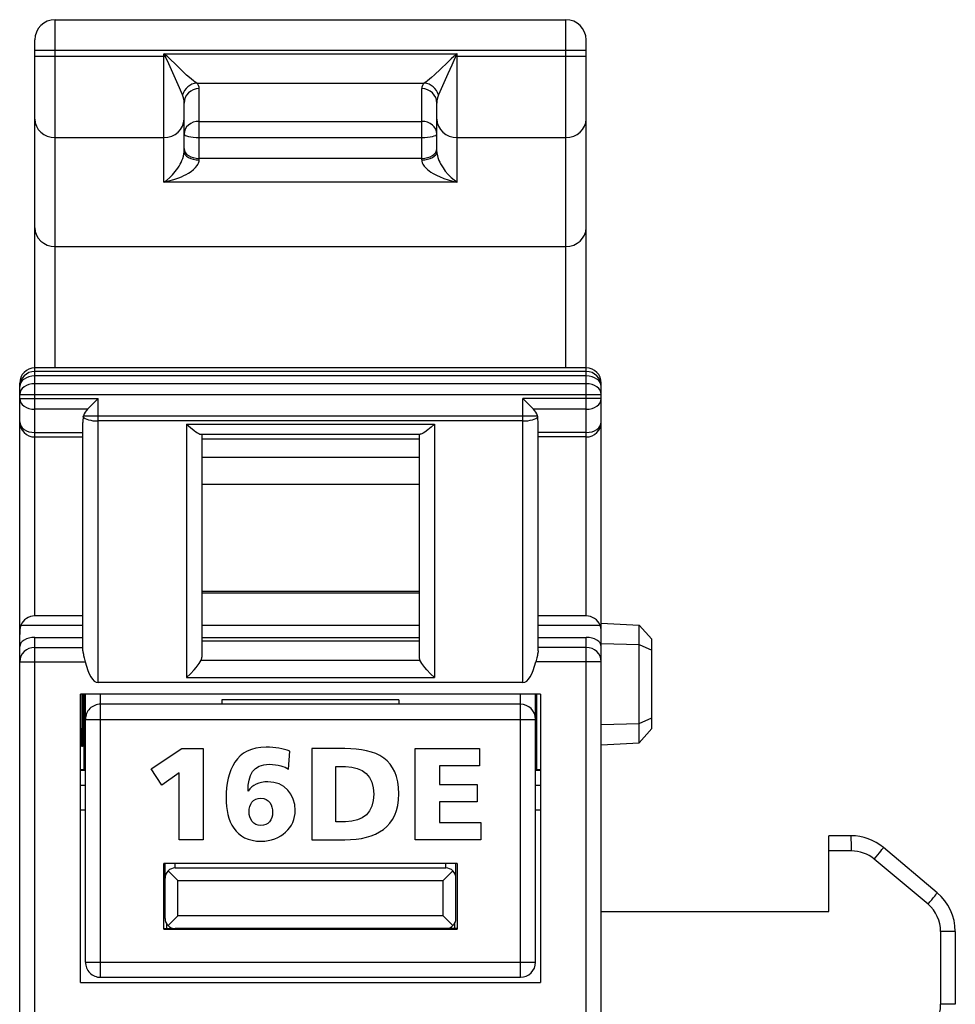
# Model space of a CAD drawing. Extents: x 0 to 183, y 0 to 174.
# Tile 26 of 31: x 1 to 19, y 126 to 146. Entities that reach past the tile are written whole.
import ezdxf

# ---------------------------------------------------------------- set-up
doc = ezdxf.new("R2010")
doc.units = 0
doc.header["$LTSCALE"] = 11.336579
doc.header["$MEASUREMENT"] = 0
doc.layers.get('0').update_dxf_attribs({"linetype": 'CONTINUOUS'})

msp = doc.modelspace()

# ---------------------------------------------------------------- linework, layer by layer
at = {"color": 7, "linetype": 'CONTINUOUS'}
for p, q in [((1.2023, 138.9073), (1.2023, 145.7937)), ((1.2023, 145.7937), (11.3023, 145.7937)), ((11.3023, 138.9073), (11.3023, 145.7937)), ((0.8023, 134.0042), (0.8023, 145.3937)), ((11.7023, 134.0042), (11.7023, 145.3937)), ((0.8023, 145.1936), (11.7023, 145.1936)), ((0.8023, 145.072), (3.3762, 145.072)), ((3.3524, 142.5829), (3.3524, 145.1192)), ((3.3762, 145.072), (3.3524, 145.1192)), ((3.3941, 145.0875), (3.3524, 145.1192)), ((3.3524, 145.1192), (9.1522, 145.1192)), ((3.3941, 145.0875), (3.3762, 145.072)), ((3.3944, 145.0372), (3.3762, 145.072)), ((3.4223, 145.0637), (3.3941, 145.0875)), ((3.4757, 145.0138), (3.4223, 145.0637)), ((9.0843, 145.0654), (9.0344, 145.0189)), ((9.1105, 145.0875), (9.0843, 145.0654)), ((9.1136, 145.0441), (9.0857, 144.9858)), ((9.1522, 145.1192), (9.1105, 145.0875)), ((9.1105, 145.0875), (9.1284, 145.072)), ((9.1284, 145.072), (9.1136, 145.0441)), ((9.1522, 145.1192), (9.1284, 145.072)), ((9.1284, 145.072), (11.7023, 145.072)), ((9.1522, 142.5829), (9.1522, 145.1192)), ((3.4223, 144.9779), (3.3944, 145.0372)), ((3.5023, 144.8005), (3.4223, 144.9779)), ((3.5801, 144.9114), (3.4757, 145.0138)), ((3.6821, 144.8125), (3.5801, 144.9114)), ((8.9634, 144.9497), (8.8253, 144.8153)), ((9.0344, 145.0189), (8.9634, 144.9497)), ((9.0454, 144.897), (8.9665, 144.7209)), ((9.0857, 144.9858), (9.0454, 144.897)), ((3.6614, 144.446), (3.5023, 144.8005)), ((3.803, 144.6996), (3.6821, 144.8125)), ((3.8605, 144.6489), (3.803, 144.6996)), ((8.703, 144.7009), (8.6451, 144.6496)), ((8.8253, 144.8153), (8.703, 144.7009)), ((8.9665, 144.7209), (8.8332, 144.424)), ((3.9377, 144.5855), (3.8605, 144.6489)), ((3.9722, 144.5597), (3.9377, 144.5855)), ((4.0025, 144.5397), (3.9722, 144.5597)), ((4.0025, 144.5397), (8.5018, 144.5397)), ((8.5324, 144.56), (8.5018, 144.5397)), ((8.5672, 144.5859), (8.5324, 144.56)), ((8.6451, 144.6496), (8.5672, 144.5859)), ((3.7238, 144.3065), (3.6614, 144.446)), ((4.0521, 143.0208), (4.0521, 144.4312)), ((8.4522, 143.0208), (8.4522, 144.4312)), ((8.8332, 144.424), (8.7805, 144.3065)), ((3.7524, 143.1823), (3.7524, 144.1411)), ((8.7522, 143.1823), (8.7522, 144.1411)), ((4.0521, 143.7838), (8.4522, 143.7838)), ((1.2023, 143.4611), (3.3524, 143.4611)), ((4.0521, 143.4621), (8.4522, 143.4621)), ((9.1522, 143.4611), (11.3023, 143.4611)), ((3.74, 143.0928), (3.7489, 143.1386)), ((3.7489, 143.1386), (3.7524, 143.1823)), ((8.7522, 143.1823), (8.7533, 143.1582)), ((8.7533, 143.1582), (8.7564, 143.1331)), ((8.7564, 143.1331), (8.7629, 143.1007)), ((8.7629, 143.1007), (8.7715, 143.0683)), ((3.6545, 142.8978), (3.678, 142.9391)), ((3.678, 142.9391), (3.6952, 142.9729)), ((3.6952, 142.9729), (3.711, 143.008)), ((3.711, 143.008), (3.7269, 143.05)), ((3.7269, 143.05), (3.74, 143.0928)), ((3.9815, 142.8736), (4.0125, 142.9126)), ((4.0125, 142.9126), (4.0259, 142.9333)), ((4.0259, 142.9333), (4.0369, 142.9546)), ((4.0369, 142.9546), (4.0452, 142.9767)), ((4.0452, 142.9767), (4.0504, 142.9984)), ((4.0504, 142.9984), (4.0521, 143.0208)), ((8.4522, 143.0518), (4.0521, 143.0518)), ((8.4522, 143.0208), (8.4553, 142.9932)), ((8.4553, 142.9932), (8.4635, 142.9649)), ((8.4635, 142.9649), (8.4766, 142.937)), ((8.4766, 142.937), (8.489, 142.9171)), ((8.489, 142.9171), (8.5028, 142.8978)), ((8.7715, 143.0683), (8.7918, 143.0121)), ((8.7918, 143.0121), (8.8077, 142.9763)), ((8.8077, 142.9763), (8.8249, 142.9419)), ((8.8249, 142.9419), (8.848, 142.9012)), ((3.4678, 142.6714), (3.5236, 142.7266)), ((3.5236, 142.7266), (3.578, 142.7889)), ((3.578, 142.7889), (3.6042, 142.8234)), ((3.6042, 142.8234), (3.6301, 142.8595)), ((3.6301, 142.8595), (3.6545, 142.8978)), ((3.7, 142.688), (3.7489, 142.7111)), ((3.7489, 142.7111), (3.7951, 142.7348)), ((3.7951, 142.7348), (3.8402, 142.761)), ((3.8402, 142.761), (3.8902, 142.7944)), ((3.8902, 142.7944), (3.9377, 142.832)), ((3.9377, 142.832), (3.9601, 142.8523)), ((3.9601, 142.8523), (3.9815, 142.8736)), ((8.5028, 142.8978), (8.5328, 142.8637)), ((8.5328, 142.8637), (8.5659, 142.8327)), ((8.5659, 142.8327), (8.5996, 142.8051)), ((8.5996, 142.8051), (8.6351, 142.7799)), ((8.6351, 142.7799), (8.6751, 142.7548)), ((8.6751, 142.7548), (8.7161, 142.7314)), ((8.7161, 142.7314), (8.7578, 142.7097)), ((8.7578, 142.7097), (8.8005, 142.69)), ((8.848, 142.9012), (8.8725, 142.8626)), ((8.8725, 142.8626), (8.9183, 142.7992)), ((8.9183, 142.7992), (8.9744, 142.7335)), ((8.9744, 142.7335), (9.0327, 142.6756)), ((3.3524, 142.5829), (3.4106, 142.6236)), ((3.3524, 142.5829), (3.453, 142.6046)), ((9.1522, 142.5829), (3.3524, 142.5829)), ((3.4106, 142.6236), (3.4678, 142.6714)), ((3.453, 142.6046), (3.5522, 142.6325)), ((3.5522, 142.6325), (3.6504, 142.6673)), ((3.6504, 142.6673), (3.7, 142.688)), ((8.8005, 142.69), (8.8869, 142.6549)), ((8.8869, 142.6549), (8.9744, 142.6256)), ((8.9744, 142.6256), (9.063, 142.6018)), ((9.0327, 142.6756), (9.0919, 142.6253)), ((9.063, 142.6018), (9.1522, 142.5829)), ((9.0919, 142.6253), (9.1522, 142.5829)), ((1.2023, 141.3096), (11.3023, 141.3096)), ((11.7023, 138.9073), (0.8023, 138.9073)), ((11.7023, 138.8381), (0.8023, 138.8381)), ((11.7023, 138.7502), (0.8023, 138.7502)), ((0.5023, 18.2086), (0.5023, 138.6073)), ((11.7023, 138.5966), (0.8023, 138.5966)), ((12.0023, 137.8428), (12.0023, 138.6073)), ((0.5023, 138.3844), (12.0023, 138.3844)), ((0.5023, 138.3024), (2.0522, 138.3024)), ((1.84, 138.0902), (2.0522, 138.3024)), ((2.0522, 132.6886), (2.0522, 138.3024)), ((10.4524, 132.6886), (10.4524, 138.3024)), ((10.6643, 138.0902), (10.4524, 138.3024)), ((12.0023, 138.3024), (10.4524, 138.3024)), ((1.84, 138.0902), (0.8023, 138.0902)), ((11.7023, 138.0902), (10.6643, 138.0902)), ((1.7594, 137.9392), (1.7642, 137.9616)), ((1.7642, 137.9616), (10.7404, 137.9616)), ((10.4524, 137.859), (2.0522, 137.859)), ((10.7452, 137.9392), (10.7404, 137.9616)), ((12.0023, 18.2086), (12.0023, 137.8418)), ((1.7522, 133.3149), (1.7522, 137.8301)), ((3.8023, 137.7956), (3.8023, 132.7878)), ((3.8023, 137.7956), (3.8764, 137.7288)), ((3.8023, 137.7956), (8.7023, 137.7956)), ((3.8764, 137.7288), (3.9512, 137.6692)), ((3.9512, 137.6692), (3.987, 137.6436)), ((8.5738, 137.6847), (8.5114, 137.6395)), ((8.6379, 137.7374), (8.5738, 137.6847)), ((8.7023, 137.7956), (8.6379, 137.7374)), ((8.7023, 137.7956), (8.7023, 132.7878)), ((10.7521, 133.3149), (10.7521, 137.8301)), ((0.8023, 137.6306), (1.7522, 137.6306)), ((0.8023, 137.5427), (1.7522, 137.5427)), ((3.987, 137.6436), (4.0211, 137.6223)), ((4.0211, 137.6223), (4.0449, 137.6096)), ((4.0449, 137.6096), (4.0666, 137.6013)), ((4.0666, 137.6013), (4.0841, 137.5982)), ((4.0841, 137.5982), (8.4205, 137.5982)), ((4.1024, 137.5982), (4.1024, 133.1868)), ((4.1024, 137.5048), (8.4022, 137.5048)), ((8.4022, 137.5982), (8.4022, 133.1868)), ((8.4353, 137.6003), (8.4205, 137.5982)), ((8.4536, 137.6068), (8.4353, 137.6003)), ((8.4811, 137.6209), (8.4536, 137.6068)), ((8.5114, 137.6395), (8.4811, 137.6209)), ((11.7023, 137.6306), (10.7521, 137.6306)), ((11.7023, 137.5427), (10.7521, 137.5427)), ((4.1024, 137.1458), (8.4022, 137.1458)), ((4.1024, 136.6115), (8.4022, 136.6115)), ((4.1024, 134.4969), (8.4022, 134.4969)), ((4.1024, 134.4587), (8.4022, 134.4587)), ((1.7522, 134.0042), (0.8023, 134.0042)), ((11.7023, 134.0042), (10.7521, 134.0042)), ((0.5233, 133.8203), (1.7522, 133.8203)), ((4.1024, 133.8203), (8.4022, 133.8203)), ((10.7521, 133.8203), (11.9813, 133.8203)), ((12.0023, 133.8589), (12.7527, 133.8193)), ((12.7527, 131.498), (12.7527, 133.8193)), ((12.7527, 133.8193), (13.0025, 133.5423)), ((0.8023, 123.5356), (0.8023, 133.5788)), ((0.8023, 133.5788), (1.7522, 133.5788)), ((4.1024, 133.5788), (8.4022, 133.5788)), ((10.7521, 133.5788), (11.7023, 133.5788)), ((11.7023, 125.4415), (11.7023, 133.5788)), ((0.8023, 133.3814), (1.7522, 133.3814)), ((4.1024, 133.5103), (8.4022, 133.5103)), ((11.7023, 133.3814), (10.7521, 133.3814)), ((12.0023, 133.4586), (12.7527, 133.4424)), ((12.7527, 133.4424), (13.0025, 133.3277)), ((13.0025, 131.7753), (13.0025, 133.5423)), ((1.7522, 133.3149), (1.7532, 133.2942)), ((1.7532, 133.2942), (1.7608, 133.2491)), ((1.7608, 133.2491), (1.7663, 133.225)), ((1.7663, 133.225), (1.7794, 133.1754)), ((1.7794, 133.1754), (1.7983, 133.0992)), ((10.7252, 133.1754), (10.7063, 133.0992)), ((10.7383, 133.225), (10.7252, 133.1754)), ((10.7438, 133.2491), (10.7383, 133.225)), ((10.7511, 133.2942), (10.7438, 133.2491)), ((10.7521, 133.3149), (10.7511, 133.2942)), ((0.5023, 133.0992), (1.7983, 133.0992)), ((3.9491, 132.9387), (3.9897, 132.9866)), ((3.9897, 132.9866), (4.0283, 133.0352)), ((4.0283, 133.0352), (4.0511, 133.0668)), ((4.0511, 133.0668), (4.0714, 133.0979)), ((4.0714, 133.0979), (4.0876, 133.1268)), ((4.0876, 133.1268), (8.417, 133.1268)), ((8.4332, 133.0979), (8.417, 133.1268)), ((8.4536, 133.0668), (8.4332, 133.0979)), ((8.4763, 133.0352), (8.4536, 133.0668)), ((8.5145, 132.9866), (8.4763, 133.0352)), ((8.5555, 132.9387), (8.5145, 132.9866)), ((12.0023, 133.0992), (10.7063, 133.0992)), ((3.8023, 132.7878), (3.8781, 132.8626)), ((3.8023, 132.7878), (8.7023, 132.7878)), ((3.8781, 132.8626), (3.9491, 132.9387)), ((8.6265, 132.8626), (8.5555, 132.9387)), ((8.7023, 132.7878), (8.6265, 132.8626)), ((10.4524, 132.6886), (2.0522, 132.6886)), ((1.7022, 126.7585), (1.7022, 132.4588)), ((10.8024, 132.4588), (1.7022, 132.4588)), ((1.7298, 132.4588), (1.7298, 131.7853)), ((1.746, 132.4588), (1.746, 131.7856)), ((1.778, 130.9588), (1.778, 132.4588)), ((1.8024, 127.1588), (1.8024, 132.4588)), ((2.1022, 126.8588), (2.1022, 132.4588)), ((10.4021, 126.8588), (10.4021, 132.4588)), ((10.7022, 127.1588), (10.7022, 132.4588)), ((10.7266, 130.9588), (10.7266, 132.4588)), ((10.8024, 132.4588), (10.8024, 126.7585)), ((10.4021, 132.2586), (2.1022, 132.2586)), ((4.5024, 132.3458), (4.5024, 132.2586)), ((8.0023, 132.3458), (4.5024, 132.3458)), ((8.0023, 132.3458), (8.0023, 132.2586)), ((1.8024, 131.9586), (10.7022, 131.9586)), ((12.0023, 131.8587), (12.7527, 131.8748)), ((12.7527, 131.8748), (13.0025, 131.9899)), ((1.7298, 131.7853), (1.746, 131.7856)), ((1.7311, 131.4232), (1.7298, 131.7853)), ((1.746, 131.7856), (1.7446, 131.4239)), ((12.7527, 131.498), (13.0025, 131.7753)), ((1.7446, 131.4239), (1.7311, 131.4232)), ((12.0023, 131.4587), (12.7527, 131.498)), ((3.0987, 130.9829), (3.7098, 131.38)), ((3.7098, 131.38), (4.1325, 131.38)), ((4.1325, 131.38), (4.1325, 129.5802)), ((8.3238, 129.5802), (8.3238, 131.38)), ((8.3238, 131.38), (9.5925, 131.38)), ((9.5925, 131.38), (9.5925, 131.0396)), ((8.8034, 131.0396), (8.8034, 130.6684)), ((9.5925, 131.0396), (8.8034, 131.0396)), ((1.8024, 130.9588), (1.7022, 130.9588)), ((1.8024, 130.9512), (1.7022, 130.9512)), ((3.3126, 130.658), (3.0987, 130.9829)), ((3.653, 130.9004), (3.3126, 130.658)), ((3.653, 129.5802), (3.653, 130.9004)), ((10.8024, 130.9588), (10.7022, 130.9588)), ((10.8024, 130.9512), (10.7022, 130.9512)), ((1.7022, 130.6612), (1.8024, 130.6612)), ((8.8034, 130.6684), (9.5486, 130.6684)), ((9.5486, 130.6684), (9.5486, 130.328)), ((10.7022, 130.6612), (10.8024, 130.6612)), ((8.8034, 130.328), (8.8034, 129.9206)), ((9.5486, 130.328), (8.8034, 130.328)), ((1.7022, 130.1688), (1.8024, 130.1688)), ((10.7022, 130.1688), (10.8024, 130.1688)), ((8.8034, 129.9206), (9.6208, 129.9206)), ((9.6208, 129.9206), (9.6208, 129.5802)), ((4.1325, 129.5802), (3.653, 129.5802)), ((9.6208, 129.5802), (8.3238, 129.5802)), ((16.5023, 128.1586), (16.5023, 129.6586)), ((16.9381, 129.6586), (16.5023, 129.6586)), ((16.9488, 129.3586), (16.5023, 129.3586)), ((18.6452, 128.5321), (17.581, 129.4247)), ((3.3524, 127.8086), (3.3524, 129.1088)), ((9.1522, 129.1088), (3.3524, 129.1088)), ((3.3772, 128.0212), (3.3772, 129.1088)), ((3.5774, 129.0213), (3.5774, 129.1088)), ((8.9272, 129.0213), (8.9272, 129.1088)), ((9.1274, 128.0212), (9.1274, 129.1088)), ((9.1522, 129.1088), (9.1522, 127.8086)), ((18.4626, 128.3023), (17.3987, 129.1949)), ((3.4358, 128.9627), (3.6273, 128.7712)), ((3.5774, 129.0213), (8.9272, 129.0213)), ((9.0688, 128.9627), (8.8773, 128.7712)), ((3.6273, 128.0711), (3.6273, 128.7712)), ((3.6273, 128.7712), (8.8773, 128.7712)), ((8.8773, 128.0711), (8.8773, 128.7712)), ((12.0023, 128.1586), (16.5023, 128.1586)), ((3.4023, 127.9244), (3.4023, 127.8214)), ((3.4358, 127.8799), (3.6273, 128.0711)), ((8.8773, 128.0711), (3.6273, 128.0711)), ((9.0688, 127.8799), (8.8773, 128.0711)), ((9.1022, 127.9244), (9.1022, 127.8214)), ((3.3524, 127.8214), (3.576, 127.8214)), ((3.3524, 127.8086), (9.1522, 127.8086)), ((8.9272, 127.8214), (3.5774, 127.8214)), ((7.4524, 127.8214), (7.4524, 127.8086)), ((7.5523, 127.8086), (7.5523, 127.8214)), ((8.5524, 127.8086), (8.5524, 127.8214)), ((8.6523, 127.8214), (8.6523, 127.8086)), ((9.1522, 127.8214), (8.9283, 127.8214)), ((18.7127, 127.7659), (18.7127, 126.3248)), ((19.0024, 127.7659), (18.7127, 127.7659)), ((19.0024, 127.7659), (19.0024, 126.3248)), ((1.8024, 127.1588), (10.7022, 127.1588)), ((1.7022, 126.7585), (10.8024, 126.7585)), ((2.1022, 126.8588), (10.4021, 126.8588)), ((19.0024, 126.3248), (18.7127, 126.3248))]:
    msp.add_line(p, q, dxfattribs=at)
for centre, radius, start, end in [((1.2024, 145.3937), 0.4001, 90.01163, 179.98806), ((11.3022, 145.3937), 0.4001, 0.0106, 89.98435), ((4.0304, 144.2242), 0.3171, 95.04362, 164.95353), ((8.4739, 144.2238), 0.3175, 15.10061, 84.96656), ((0.8024, 138.6072), 0.3001, 90.00695, 179.99378), ((0.8024, 138.538), 0.3001, 90.00633, 179.99367), ((11.7022, 138.6072), 0.3001, 0.00191, 89.99736), ((11.7022, 138.538), 0.3001, 0.00202, 89.99798), ((2.0553, 137.8766), 0.3032, 135.2211, 163.70633), ((10.4518, 137.8775), 0.3006, 16.25672, 45.02565), ((0.8024, 137.8428), 0.3001, 180.00633, 269.99367), ((2.5767, 137.8303), 0.8245, 172.40591, 180.01509), ((11.7022, 137.8428), 0.3001, 270.00202, 359.99798), ((0.7999, 133.7031), 0.3009, 89.53174, 157.00181), ((11.7048, 133.7032), 0.3008, 22.9888, 90.47765), ((11.187, 133.6365), 0.8153, 0.23091, 13.03155), ((2.1022, 131.9588), 0.2998, 90.01118, 180.04947), ((10.4021, 131.9585), 0.3001, 0.00633, 89.99367), ((16.9387, 128.66), 0.9987, 49.97436, 90.03469), ((16.949, 128.6588), 0.6998, 50.00803, 90.01638), ((3.5773, 128.8212), 0.2001, 89.98066, 180.00988), ((8.9273, 128.8212), 0.2001, 359.99067, 90.01943), ((18.0015, 127.7656), 1.0009, 0.01739, 49.97974), ((18.0123, 127.7658), 0.7003, 0.00148, 49.99435), ((2.1022, 127.1586), 0.2998, 179.95151, 269.99457), ((10.4021, 127.1589), 0.3001, 270.00058, 359.99268), ((18.0128, 126.3247), 0.6999, 300.97355, 0.00596)]:
    msp.add_arc(centre, radius, start, end, dxfattribs=at)
for points in [[(4.0524, 144.4312), (4.0524, 144.4729), (4.0342, 144.5125), (4.0025, 144.5394)], [(8.5021, 144.5394), (8.4704, 144.5125), (8.4522, 144.4729), (8.4522, 144.4312)], [(3.752, 144.1411), (3.7541, 144.1976), (3.7448, 144.2541), (3.7241, 144.3065)], [(4.0521, 144.4312), (3.8867, 144.4312), (3.7524, 144.3013), (3.7524, 144.1411)], [(8.7522, 144.1411), (8.7522, 144.3013), (8.6179, 144.4312), (8.4522, 144.4312)], [(8.7805, 144.3065), (8.7598, 144.2541), (8.7505, 144.1976), (8.7526, 144.1411)], [(0.8023, 143.829), (0.8023, 143.6257), (0.9815, 143.4611), (1.2023, 143.4611)], [(3.3524, 143.4611), (3.5732, 143.4611), (3.7524, 143.6257), (3.7524, 143.829)], [(4.0521, 143.7838), (3.8867, 143.7838), (3.7524, 143.6722), (3.7524, 143.5348)], [(8.7522, 143.5348), (8.7522, 143.6722), (8.6179, 143.7838), (8.4522, 143.7838)], [(8.7522, 143.829), (8.7522, 143.6257), (8.9314, 143.4611), (9.1522, 143.4611)], [(11.3023, 143.4611), (11.5231, 143.4611), (11.7023, 143.6257), (11.7023, 143.829)], [(3.7524, 143.5348), (3.7524, 143.4948), (3.8867, 143.4621), (4.0521, 143.4621)], [(8.4522, 143.4621), (8.6179, 143.4621), (8.7522, 143.4948), (8.7522, 143.5348)], [(3.7524, 143.2447), (3.7524, 143.1382), (3.8867, 143.0518), (4.0521, 143.0518)], [(3.7524, 143.1823), (3.7524, 143.0931), (3.8867, 143.0208), (4.0521, 143.0208)], [(8.4522, 143.0518), (8.6179, 143.0518), (8.7522, 143.1382), (8.7522, 143.2447)], [(8.4522, 143.0208), (8.6179, 143.0208), (8.7522, 143.0931), (8.7522, 143.1823)], [(0.8023, 141.6775), (0.8023, 141.4742), (0.9815, 141.3096), (1.2023, 141.3096)], [(11.3023, 141.3096), (11.5231, 141.3096), (11.7023, 141.4742), (11.7023, 141.6775)], [(0.8023, 138.7502), (0.6366, 138.7502), (0.5023, 138.6551), (0.5023, 138.538)], [(12.0023, 138.538), (12.0023, 138.6551), (11.868, 138.7502), (11.7023, 138.7502)], [(0.8023, 138.5966), (0.6366, 138.5966), (0.5023, 138.5015), (0.5023, 138.3844)], [(12.0023, 138.3844), (12.0023, 138.5015), (11.868, 138.5966), (11.7023, 138.5966)], [(0.5023, 138.3024), (0.5023, 138.1849), (0.6366, 138.0902), (0.8023, 138.0902)], [(11.7023, 138.0902), (11.868, 138.0902), (12.0023, 138.1849), (12.0023, 138.3024)], [(0.5023, 137.8428), (0.5023, 137.7257), (0.6366, 137.6306), (0.8023, 137.6306)], [(1.7594, 137.9392), (1.7901, 137.8924), (1.9117, 137.859), (2.0522, 137.859)], [(10.4524, 137.859), (10.5929, 137.859), (10.7145, 137.8924), (10.7452, 137.9392)], [(10.7521, 137.8301), (10.7521, 137.8666), (10.75, 137.9031), (10.7452, 137.9392)], [(11.7023, 137.6306), (11.868, 137.6306), (12.0023, 137.7257), (12.0023, 137.8428)], [(0.5233, 133.8203), (0.5095, 133.761), (0.5026, 133.7008), (0.5023, 133.6398)], [(0.8023, 133.5788), (0.6366, 133.5788), (0.5023, 133.4985), (0.5023, 133.3997)], [(12.0023, 133.3997), (12.0023, 133.4985), (11.868, 133.5788), (11.7023, 133.5788)], [(0.8023, 133.3814), (0.6366, 133.3814), (0.5023, 133.2549), (0.5023, 133.0992)], [(12.0023, 133.0992), (12.0023, 133.2549), (11.868, 133.3814), (11.7023, 133.3814)], [(4.0876, 133.1268), (4.0972, 133.1454), (4.102, 133.1657), (4.1024, 133.1868)], [(8.4022, 133.1868), (8.4025, 133.1657), (8.4074, 133.1454), (8.417, 133.1268)], [(1.7983, 133.0992), (1.8531, 132.8436), (1.9492, 132.6886), (2.0522, 132.6886)], [(10.4524, 132.6886), (10.5554, 132.6886), (10.6515, 132.8436), (10.7063, 133.0992)], [(16.9488, 129.3586), (16.9488, 129.5243), (16.944, 129.6586), (16.9381, 129.6586)], [(17.3987, 129.1949), (17.5035, 129.32), (17.5844, 129.4219), (17.581, 129.4247)], [(18.4626, 128.3023), (18.5673, 128.427), (18.6483, 128.5293), (18.6452, 128.5321)], [(3.3772, 128.0212), (3.3772, 127.9106), (3.4668, 127.8214), (3.5774, 127.8214)], [(8.9272, 127.8214), (9.0378, 127.8214), (9.1274, 127.9106), (9.1274, 128.0212)]]:
    msp.add_open_spline(points, degree=3, dxfattribs=at)
for points, knots in [([(5.8162, 130.9752), (5.7388, 131.0267), (5.6124, 131.0706), (5.437, 131.0706), (5.1173, 131.0706), (5.0193, 130.8591), (5.0167, 130.5419), (5.0167, 130.5419), (5.0219, 130.5419), (5.0219, 130.5419), (5.107, 130.6632), (5.2308, 130.725), (5.4113, 130.725), (5.7414, 130.725), (5.9502, 130.4801), (5.9502, 130.1578), (5.9502, 129.8252), (5.6718, 129.5492), (5.2746, 129.5492), (4.7616, 129.5492), (4.5837, 129.9516), (4.5837, 130.4028), (4.5837, 130.9545), (4.7821, 131.411), (5.3778, 131.411), (5.5609, 131.411), (5.7078, 131.3825), (5.8444, 131.3285), (5.8444, 131.3285), (5.8162, 130.9752), (5.8162, 130.9752)], [0, 0, 0, 0, 1, 1, 1, 2, 2, 2, 3, 3, 3, 4, 4, 4, 5, 5, 5, 6, 6, 6, 7, 7, 7, 8, 8, 8, 9, 9, 9, 10, 10, 10, 10]), ([(6.2771, 131.38), (6.2771, 131.38), (6.932, 131.38), (6.932, 131.38), (7.5585, 131.38), (7.9969, 131.1841), (7.9969, 130.4879), (7.9969, 129.8149), (7.5458, 129.5802), (6.932, 129.5802), (6.932, 129.5802), (6.2771, 129.5802), (6.2771, 129.5802), (6.2771, 129.5802), (6.2771, 131.38), (6.2771, 131.38)], [0, 0, 0, 0, 1, 1, 1, 2, 2, 2, 3, 3, 3, 4, 4, 4, 5, 5, 5, 5]), ([(6.7567, 129.9361), (6.7567, 129.9361), (6.9424, 129.9361), (6.9424, 129.9361), (7.3008, 129.9361), (7.5018, 130.1216), (7.5018, 130.4801), (7.5018, 130.8386), (7.2931, 131.0241), (6.9424, 131.0241), (6.9424, 131.0241), (6.7567, 131.0241), (6.7567, 131.0241), (6.7567, 131.0241), (6.7567, 129.9361), (6.7567, 129.9361)], [0, 0, 0, 0, 1, 1, 1, 2, 2, 2, 3, 3, 3, 4, 4, 4, 5, 5, 5, 5]), ([(5.272, 129.8588), (5.4217, 129.8588), (5.5016, 129.9747), (5.5016, 130.1141), (5.5016, 130.2636), (5.4396, 130.4002), (5.272, 130.4002), (5.1147, 130.4002), (5.0374, 130.2739), (5.0374, 130.1346), (5.0374, 129.9876), (5.1173, 129.8588), (5.272, 129.8588)], [0, 0, 0, 0, 1, 1, 1, 2, 2, 2, 3, 3, 3, 4, 4, 4, 4])]:
    msp.add_open_spline(points, degree=3, knots=knots, dxfattribs=at)

doc.saveas('drawing.dxf')
